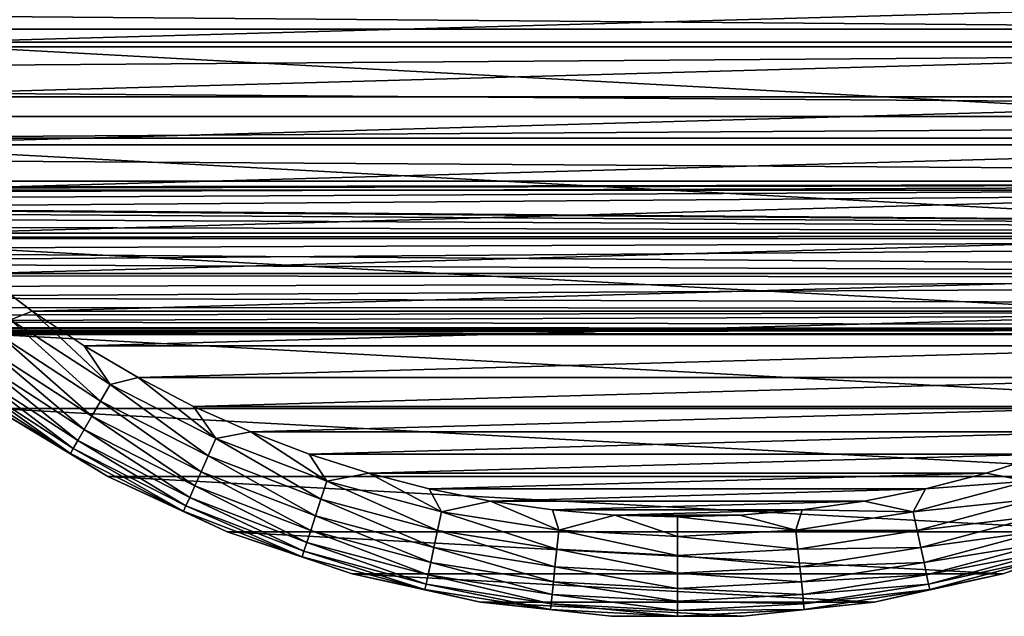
# Model space of a CAD drawing. Header units: millimetres. Extents: x -147 to 182, y -41 to 41.
# Tile 201 of 256: x 60 to 85, y -30 to -15. Entities that reach past the tile are written whole.
import ezdxf

# ---------------------------------------------------------------- set-up
doc = ezdxf.new("R2010")
doc.units = ezdxf.units.MM
doc.header["$LTSCALE"] = 51.403556
for name, color, linetype in [('2', 7, 'CONTINUOUS'), ('3', 7, 'CONTINUOUS'), ('326', 7, 'CONTINUOUS'), ('350', 7, 'CONTINUOUS'), ('352', 7, 'CONTINUOUS'), ('353', 7, 'CONTINUOUS')]:
    doc.layers.add(name, color=color, linetype=linetype)

msp = doc.modelspace()

# ---------------------------------------------------------------- linework, layer by layer
at = {"layer": '2', "color": 7, "linetype": 'CONTINUOUS'}
for points in [[(-112.7, -13.735, 18.449), (-112.7, -15.784, 16.73), (136.7, -13.735, 18.449), (-112.7, -13.735, 18.449)], [(136.7, -13.735, 18.449), (-112.7, -15.784, 16.73), (136.7, -15.784, 16.73), (136.7, -13.735, 18.449)], [(-112.7, -15.784, 16.73), (-112.7, -17.619, 14.784), (136.7, -15.784, 16.73), (-112.7, -15.784, 16.73)], [(136.7, -15.784, 16.73), (-112.7, -17.619, 14.784), (136.7, -17.619, 14.784), (136.7, -15.784, 16.73)], [(-112.7, -17.619, 14.784), (-112.7, -19.216, 12.639), (136.7, -17.619, 14.784), (-112.7, -17.619, 14.784)], [(136.7, -17.619, 14.784), (-112.7, -19.216, 12.639), (136.7, -19.216, 12.639), (136.7, -17.619, 14.784)], [(136.7, -19.216, 12.639), (-112.7, -19.216, 12.639), (0, -19.466, 12.25), (136.7, -19.216, 12.639)], [(1.369, -19.514, 12.173), (136.7, -19.216, 12.639), (0, -19.466, 12.25), (1.369, -19.514, 12.173)], [(2.744, -19.659, 11.939), (136.7, -19.216, 12.639), (1.369, -19.514, 12.173), (2.744, -19.659, 11.939)], [(4.126, -19.899, 11.534), (136.7, -19.216, 12.639), (2.744, -19.659, 11.939), (4.126, -19.899, 11.534)], [(5.493, -20.226, 10.949), (136.7, -19.216, 12.639), (4.126, -19.899, 11.534), (5.493, -20.226, 10.949)], [(136.7, -20.554, 10.322), (136.7, -19.216, 12.639), (5.493, -20.226, 10.949), (136.7, -20.554, 10.322)], [(6.818, -20.626, 10.177), (136.7, -20.554, 10.322), (5.493, -20.226, 10.949), (6.818, -20.626, 10.177)], [(8.06, -21.069, 9.225), (136.7, -20.554, 10.322), (6.818, -20.626, 10.177), (8.06, -21.069, 9.225)], [(9.175, -21.52, 8.117), (136.7, -20.554, 10.322), (8.06, -21.069, 9.225), (9.175, -21.52, 8.117)], [(136.7, -21.613, 7.866), (136.7, -20.554, 10.322), (9.175, -21.52, 8.117), (136.7, -21.613, 7.866)], [(10.129, -21.944, 6.89), (136.7, -21.613, 7.866), (9.175, -21.52, 8.117), (10.129, -21.944, 6.89)], [(10.905, -22.313, 5.58), (136.7, -21.613, 7.866), (10.129, -21.944, 6.89), (10.905, -22.313, 5.58)], [(136.7, -22.38, 5.304), (136.7, -21.613, 7.866), (10.905, -22.313, 5.58), (136.7, -22.38, 5.304)], [(11.501, -22.61, 4.219), (136.7, -22.38, 5.304), (10.905, -22.313, 5.58), (11.501, -22.61, 4.219)], [(11.92, -22.826, 2.825), (136.7, -22.38, 5.304), (11.501, -22.61, 4.219), (11.92, -22.826, 2.825)], [(136.7, -22.844, 2.67), (136.7, -22.38, 5.304), (11.92, -22.826, 2.825), (136.7, -22.844, 2.67)], [(12.168, -22.956, 1.416), (136.7, -22.844, 2.67), (11.92, -22.826, 2.825), (12.168, -22.956, 1.416)], [(12.25, -23), (136.7, -22.844, 2.67), (12.168, -22.956, 1.416), (12.25, -23)], [(136.7, -23), (136.7, -22.844, 2.67), (12.25, -23), (136.7, -23)]]:
    msp.add_3dface(points, dxfattribs=at)
at = {"layer": '3', "color": 7, "linetype": 'CONTINUOUS'}
for points in [[(-112.7, -15.784, -16.73), (-112.7, -13.735, -18.449), (136.7, -15.784, -16.73), (-112.7, -15.784, -16.73)], [(136.7, -15.784, -16.73), (-112.7, -13.735, -18.449), (136.7, -13.735, -18.449), (136.7, -15.784, -16.73)], [(-112.7, -17.619, -14.784), (-112.7, -15.784, -16.73), (136.7, -17.619, -14.784), (-112.7, -17.619, -14.784)], [(136.7, -17.619, -14.784), (-112.7, -15.784, -16.73), (136.7, -15.784, -16.73), (136.7, -17.619, -14.784)], [(-112.7, -19.216, -12.639), (-112.7, -17.619, -14.784), (136.7, -19.216, -12.639), (-112.7, -19.216, -12.639)], [(136.7, -19.216, -12.639), (-112.7, -17.619, -14.784), (136.7, -17.619, -14.784), (136.7, -19.216, -12.639)], [(0, -19.466, -12.25), (-112.7, -19.216, -12.639), (136.7, -19.216, -12.639), (0, -19.466, -12.25)], [(136.7, -20.554, -10.322), (0, -19.466, -12.25), (136.7, -19.216, -12.639), (136.7, -20.554, -10.322)], [(1.37, -19.514, -12.173), (0, -19.466, -12.25), (136.7, -20.554, -10.322), (1.37, -19.514, -12.173)], [(2.745, -19.659, -11.939), (1.37, -19.514, -12.173), (136.7, -20.554, -10.322), (2.745, -19.659, -11.939)], [(4.126, -19.899, -11.534), (2.745, -19.659, -11.939), (136.7, -20.554, -10.322), (4.126, -19.899, -11.534)], [(5.493, -20.226, -10.949), (4.126, -19.899, -11.534), (136.7, -20.554, -10.322), (5.493, -20.226, -10.949)], [(6.818, -20.626, -10.177), (5.493, -20.226, -10.949), (136.7, -20.554, -10.322), (6.818, -20.626, -10.177)], [(136.7, -21.613, -7.866), (6.818, -20.626, -10.177), (136.7, -20.554, -10.322), (136.7, -21.613, -7.866)], [(8.06, -21.069, -9.225), (6.818, -20.626, -10.177), (136.7, -21.613, -7.866), (8.06, -21.069, -9.225)], [(9.175, -21.52, -8.117), (8.06, -21.069, -9.225), (136.7, -21.613, -7.866), (9.175, -21.52, -8.117)], [(10.129, -21.944, -6.889), (9.175, -21.52, -8.117), (136.7, -21.613, -7.866), (10.129, -21.944, -6.889)], [(136.7, -22.38, -5.304), (10.129, -21.944, -6.889), (136.7, -21.613, -7.866), (136.7, -22.38, -5.304)], [(10.906, -22.313, -5.579), (10.129, -21.944, -6.889), (136.7, -22.38, -5.304), (10.906, -22.313, -5.579)], [(11.501, -22.61, -4.218), (10.906, -22.313, -5.579), (136.7, -22.38, -5.304), (11.501, -22.61, -4.218)], [(136.7, -22.844, -2.67), (11.501, -22.61, -4.218), (136.7, -22.38, -5.304), (136.7, -22.844, -2.67)], [(11.92, -22.826, -2.825), (11.501, -22.61, -4.218), (136.7, -22.844, -2.67), (11.92, -22.826, -2.825)], [(12.168, -22.956, -1.416), (11.92, -22.826, -2.825), (136.7, -22.844, -2.67), (12.168, -22.956, -1.416)], [(136.7, -23), (12.168, -22.956, -1.416), (136.7, -22.844, -2.67), (136.7, -23)], [(136.7, -23), (12.25, -23), (12.168, -22.956, -1.416), (136.7, -23)]]:
    msp.add_3dface(points, dxfattribs=at)
at = {"layer": '326', "color": 7, "linetype": 'CONTINUOUS'}
for points in [[(50.794, -15.467, -81.1), (49.273, -12.597, -81.1), (102.206, -15.467, -81.1), (50.794, -15.467, -81.1)], [(102.206, -15.467, -81.1), (49.273, -12.597, -81.1), (103.727, -12.597, -81.1), (102.206, -15.467, -81.1)], [(52.617, -18.155, -81.1), (50.794, -15.467, -81.1), (100.383, -18.155, -81.1), (52.617, -18.155, -81.1)], [(100.383, -18.155, -81.1), (50.794, -15.467, -81.1), (102.206, -15.467, -81.1), (100.383, -18.155, -81.1)], [(54.72, -20.631, -81.1), (52.617, -18.155, -81.1), (98.28, -20.631, -81.1), (54.72, -20.631, -81.1)], [(98.28, -20.631, -81.1), (52.617, -18.155, -81.1), (100.383, -18.155, -81.1), (98.28, -20.631, -81.1)], [(57.078, -22.865, -81.1), (54.72, -20.631, -81.1), (95.922, -22.865, -81.1), (57.078, -22.865, -81.1)], [(95.922, -22.865, -81.1), (54.72, -20.631, -81.1), (98.28, -20.631, -81.1), (95.922, -22.865, -81.1)], [(59.664, -24.831, -81.1), (57.078, -22.865, -81.1), (93.336, -24.831, -81.1), (59.664, -24.831, -81.1)], [(93.336, -24.831, -81.1), (57.078, -22.865, -81.1), (95.922, -22.865, -81.1), (93.336, -24.831, -81.1)], [(62.448, -26.505, -81.1), (59.664, -24.831, -81.1), (90.552, -26.505, -81.1), (62.448, -26.505, -81.1)], [(90.552, -26.505, -81.1), (59.664, -24.831, -81.1), (93.336, -24.831, -81.1), (90.552, -26.505, -81.1)], [(65.396, -27.869, -81.1), (62.448, -26.505, -81.1), (87.604, -27.869, -81.1), (65.396, -27.869, -81.1)], [(87.604, -27.869, -81.1), (62.448, -26.505, -81.1), (90.552, -26.505, -81.1), (87.604, -27.869, -81.1)], [(68.474, -28.906, -81.1), (65.396, -27.869, -81.1), (84.526, -28.906, -81.1), (68.474, -28.906, -81.1)], [(84.526, -28.906, -81.1), (65.396, -27.869, -81.1), (87.604, -27.869, -81.1), (84.526, -28.906, -81.1)], [(71.647, -29.605, -81.1), (68.474, -28.906, -81.1), (81.353, -29.605, -81.1), (71.647, -29.605, -81.1)], [(81.353, -29.605, -81.1), (68.474, -28.906, -81.1), (84.526, -28.906, -81.1), (81.353, -29.605, -81.1)], [(74.876, -29.956, -81.1), (71.647, -29.605, -81.1), (78.124, -29.956, -81.1), (74.876, -29.956, -81.1)], [(78.124, -29.956, -81.1), (71.647, -29.605, -81.1), (81.353, -29.605, -81.1), (78.124, -29.956, -81.1)]]:
    msp.add_3dface(points, dxfattribs=at)
at = {"layer": '350', "color": 7, "linetype": 'CONTINUOUS'}
for points in [[(54.068, -15.907, -70.1), (99.789, -14.624, -70.1), (53.211, -14.624, -70.1), (54.068, -15.907, -70.1)], [(98.932, -15.907, -70.1), (99.789, -14.624, -70.1), (54.068, -15.907, -70.1), (98.932, -15.907, -70.1)], [(54.995, -17.14, -70.1), (98.932, -15.907, -70.1), (54.068, -15.907, -70.1), (54.995, -17.14, -70.1)], [(98.005, -17.14, -70.1), (98.932, -15.907, -70.1), (54.995, -17.14, -70.1), (98.005, -17.14, -70.1)], [(55.99, -18.319, -70.1), (98.005, -17.14, -70.1), (54.995, -17.14, -70.1), (55.99, -18.319, -70.1)], [(97.01, -18.319, -70.1), (98.005, -17.14, -70.1), (55.99, -18.319, -70.1), (97.01, -18.319, -70.1)], [(57.05, -19.441, -70.1), (97.01, -18.319, -70.1), (55.99, -18.319, -70.1), (57.05, -19.441, -70.1)], [(95.95, -19.441, -70.1), (97.01, -18.319, -70.1), (57.05, -19.441, -70.1), (95.95, -19.441, -70.1)], [(58.171, -20.501, -70.1), (95.95, -19.441, -70.1), (57.05, -19.441, -70.1), (58.171, -20.501, -70.1)], [(94.829, -20.501, -70.1), (95.95, -19.441, -70.1), (58.171, -20.501, -70.1), (94.829, -20.501, -70.1)], [(59.35, -21.497, -70.1), (94.829, -20.501, -70.1), (58.171, -20.501, -70.1), (59.35, -21.497, -70.1)], [(93.65, -21.497, -70.1), (94.829, -20.501, -70.1), (59.35, -21.497, -70.1), (93.65, -21.497, -70.1)], [(60.582, -22.425, -70.1), (93.65, -21.497, -70.1), (59.35, -21.497, -70.1), (60.582, -22.425, -70.1)], [(92.418, -22.425, -70.1), (93.65, -21.497, -70.1), (60.582, -22.425, -70.1), (92.418, -22.425, -70.1)], [(61.865, -23.282, -70.1), (92.418, -22.425, -70.1), (60.582, -22.425, -70.1), (61.865, -23.282, -70.1)], [(91.135, -23.282, -70.1), (92.418, -22.425, -70.1), (61.865, -23.282, -70.1), (91.135, -23.282, -70.1)], [(63.194, -24.067, -70.1), (91.135, -23.282, -70.1), (61.865, -23.282, -70.1), (63.194, -24.067, -70.1)], [(89.806, -24.067, -70.1), (91.135, -23.282, -70.1), (63.194, -24.067, -70.1), (89.806, -24.067, -70.1)], [(64.565, -24.775, -70.1), (89.806, -24.067, -70.1), (63.194, -24.067, -70.1), (64.565, -24.775, -70.1)], [(88.435, -24.775, -70.1), (89.806, -24.067, -70.1), (64.565, -24.775, -70.1), (88.435, -24.775, -70.1)], [(65.973, -25.405, -70.1), (88.435, -24.775, -70.1), (64.565, -24.775, -70.1), (65.973, -25.405, -70.1)], [(87.027, -25.405, -70.1), (88.435, -24.775, -70.1), (65.973, -25.405, -70.1), (87.027, -25.405, -70.1)], [(67.415, -25.956, -70.1), (87.027, -25.405, -70.1), (65.973, -25.405, -70.1), (67.415, -25.956, -70.1)], [(85.585, -25.956, -70.1), (87.027, -25.405, -70.1), (67.415, -25.956, -70.1), (85.585, -25.956, -70.1)], [(68.885, -26.425, -70.1), (85.585, -25.956, -70.1), (67.415, -25.956, -70.1), (68.885, -26.425, -70.1)], [(84.115, -26.425, -70.1), (85.585, -25.956, -70.1), (68.885, -26.425, -70.1), (84.115, -26.425, -70.1)], [(70.379, -26.81, -70.1), (84.115, -26.425, -70.1), (68.885, -26.425, -70.1), (70.379, -26.81, -70.1)], [(82.621, -26.81, -70.1), (84.115, -26.425, -70.1), (70.379, -26.81, -70.1), (82.621, -26.81, -70.1)], [(71.892, -27.111, -70.1), (82.621, -26.81, -70.1), (70.379, -26.81, -70.1), (71.892, -27.111, -70.1)], [(81.108, -27.111, -70.1), (82.621, -26.81, -70.1), (71.892, -27.111, -70.1), (81.108, -27.111, -70.1)], [(73.42, -27.327, -70.1), (81.108, -27.111, -70.1), (71.892, -27.111, -70.1), (73.42, -27.327, -70.1)], [(79.58, -27.327, -70.1), (81.108, -27.111, -70.1), (73.42, -27.327, -70.1), (79.58, -27.327, -70.1)], [(74.958, -27.457, -70.1), (79.58, -27.327, -70.1), (73.42, -27.327, -70.1), (74.958, -27.457, -70.1)], [(78.042, -27.457, -70.1), (79.58, -27.327, -70.1), (74.958, -27.457, -70.1), (78.042, -27.457, -70.1)], [(76.5, -27.5, -70.1), (78.042, -27.457, -70.1), (74.958, -27.457, -70.1), (76.5, -27.5, -70.1)]]:
    msp.add_3dface(points, dxfattribs=at)
at = {"layer": '352', "color": 7, "linetype": 'CONTINUOUS'}
for points in [[(59.664, -24.831, -81.1), (62.448, -26.505, -81.1), (59.664, -24.831, -72.6), (59.664, -24.831, -81.1)], [(59.664, -24.831, -72.6), (62.448, -26.505, -81.1), (62.448, -26.505, -72.6), (59.664, -24.831, -72.6)], [(62.448, -26.505, -81.1), (65.396, -27.869, -81.1), (62.448, -26.505, -72.6), (62.448, -26.505, -81.1)], [(62.448, -26.505, -72.6), (65.396, -27.869, -81.1), (65.396, -27.869, -72.6), (62.448, -26.505, -72.6)], [(65.396, -27.869, -81.1), (68.474, -28.906, -81.1), (65.396, -27.869, -72.6), (65.396, -27.869, -81.1)], [(65.396, -27.869, -72.6), (68.474, -28.906, -81.1), (68.474, -28.907, -72.6), (65.396, -27.869, -72.6)], [(84.526, -28.906, -81.1), (87.604, -27.869, -81.1), (84.526, -28.907, -72.6), (84.526, -28.906, -81.1)], [(84.526, -28.907, -72.6), (87.604, -27.869, -81.1), (87.604, -27.869, -72.6), (84.526, -28.907, -72.6)], [(68.474, -28.906, -81.1), (71.647, -29.605, -81.1), (68.474, -28.907, -72.6), (68.474, -28.906, -81.1)], [(68.474, -28.907, -72.6), (71.647, -29.605, -81.1), (71.647, -29.605, -72.6), (68.474, -28.907, -72.6)], [(81.353, -29.605, -81.1), (84.526, -28.906, -81.1), (81.353, -29.605, -72.6), (81.353, -29.605, -81.1)], [(81.353, -29.605, -72.6), (84.526, -28.906, -81.1), (84.526, -28.907, -72.6), (81.353, -29.605, -72.6)], [(71.647, -29.605, -81.1), (74.876, -29.956, -81.1), (71.647, -29.605, -72.6), (71.647, -29.605, -81.1)], [(71.647, -29.605, -72.6), (74.876, -29.956, -81.1), (74.876, -29.956, -72.6), (71.647, -29.605, -72.6)], [(78.124, -29.956, -81.1), (81.353, -29.605, -81.1), (78.124, -29.956, -72.6), (78.124, -29.956, -81.1)], [(78.124, -29.956, -72.6), (81.353, -29.605, -81.1), (81.353, -29.605, -72.6), (78.124, -29.956, -72.6)], [(74.876, -29.956, -81.1), (78.124, -29.956, -81.1), (74.876, -29.956, -72.6), (74.876, -29.956, -81.1)], [(74.876, -29.956, -72.6), (78.124, -29.956, -81.1), (78.124, -29.956, -72.6), (74.876, -29.956, -72.6)]]:
    msp.add_3dface(points, dxfattribs=at)
at = {"layer": '353', "color": 7, "linetype": 'CONTINUOUS'}
for points in [[(60.582, -22.425, -70.1), (59.35, -21.497, -70.1), (60.049, -22.643, -70.148), (60.582, -22.425, -70.1)], [(62.506, -24.238, -70.148), (60.582, -22.425, -70.1), (60.049, -22.643, -70.148), (62.506, -24.238, -70.148)], [(61.865, -23.282, -70.1), (60.582, -22.425, -70.1), (62.506, -24.238, -70.148), (61.865, -23.282, -70.1)], [(62.271, -24.645, -70.29), (60.049, -22.643, -70.148), (59.773, -23.022, -70.29), (62.271, -24.645, -70.29)], [(62.506, -24.238, -70.148), (60.049, -22.643, -70.148), (62.271, -24.645, -70.29), (62.506, -24.238, -70.148)], [(62.055, -25.019, -70.522), (59.773, -23.022, -70.29), (59.519, -23.372, -70.522), (62.055, -25.019, -70.522)], [(62.271, -24.645, -70.29), (59.773, -23.022, -70.29), (62.055, -25.019, -70.522), (62.271, -24.645, -70.29)], [(63.194, -24.067, -70.1), (61.865, -23.282, -70.1), (62.506, -24.238, -70.148), (63.194, -24.067, -70.1)], [(61.866, -25.348, -70.833), (59.519, -23.372, -70.522), (59.296, -23.679, -70.833), (61.866, -25.348, -70.833)], [(62.055, -25.019, -70.522), (59.519, -23.372, -70.522), (61.866, -25.348, -70.833), (62.055, -25.019, -70.522)], [(61.71, -25.617, -71.213), (59.296, -23.679, -70.833), (59.113, -23.931, -71.213), (61.71, -25.617, -71.213)], [(61.866, -25.348, -70.833), (59.296, -23.679, -70.833), (61.71, -25.617, -71.213), (61.866, -25.348, -70.833)], [(61.595, -25.817, -71.646), (59.113, -23.931, -71.213), (58.978, -24.117, -71.646), (61.595, -25.817, -71.646)], [(61.71, -25.617, -71.213), (59.113, -23.931, -71.213), (61.595, -25.817, -71.646), (61.71, -25.617, -71.213)], [(61.524, -25.94, -72.115), (58.978, -24.117, -71.646), (58.894, -24.232, -72.115), (61.524, -25.94, -72.115)], [(59.664, -24.831, -72.6), (61.524, -25.94, -72.115), (58.894, -24.232, -72.115), (59.664, -24.831, -72.6)], [(61.595, -25.817, -71.646), (58.978, -24.117, -71.646), (61.524, -25.94, -72.115), (61.595, -25.817, -71.646)], [(64.925, -25.997, -70.29), (62.506, -24.238, -70.148), (62.271, -24.645, -70.29), (64.925, -25.997, -70.29)], [(65.116, -25.568, -70.148), (63.194, -24.067, -70.1), (62.506, -24.238, -70.148), (65.116, -25.568, -70.148)], [(65.116, -25.568, -70.148), (62.506, -24.238, -70.148), (64.925, -25.997, -70.29), (65.116, -25.568, -70.148)], [(64.565, -24.775, -70.1), (63.194, -24.067, -70.1), (65.116, -25.568, -70.148), (64.565, -24.775, -70.1)], [(64.749, -26.392, -70.522), (62.271, -24.645, -70.29), (62.055, -25.019, -70.522), (64.749, -26.392, -70.522)], [(64.925, -25.997, -70.29), (62.271, -24.645, -70.29), (64.749, -26.392, -70.522), (64.925, -25.997, -70.29)], [(65.973, -25.405, -70.1), (64.565, -24.775, -70.1), (65.116, -25.568, -70.148), (65.973, -25.405, -70.1)], [(59.664, -24.831, -72.6), (62.448, -26.505, -72.6), (61.524, -25.94, -72.115), (59.664, -24.831, -72.6)], [(64.595, -26.738, -70.833), (62.055, -25.019, -70.522), (61.866, -25.348, -70.833), (64.595, -26.738, -70.833)], [(64.749, -26.392, -70.522), (62.055, -25.019, -70.522), (64.595, -26.738, -70.833), (64.749, -26.392, -70.522)], [(64.469, -27.022, -71.213), (61.866, -25.348, -70.833), (61.71, -25.617, -71.213), (64.469, -27.022, -71.213)], [(64.595, -26.738, -70.833), (61.866, -25.348, -70.833), (64.469, -27.022, -71.213), (64.595, -26.738, -70.833)], [(67.851, -26.618, -70.148), (65.973, -25.405, -70.1), (65.116, -25.568, -70.148), (67.851, -26.618, -70.148)], [(67.415, -25.956, -70.1), (65.973, -25.405, -70.1), (67.851, -26.618, -70.148), (67.415, -25.956, -70.1)], [(64.375, -27.233, -71.646), (61.71, -25.617, -71.213), (61.595, -25.817, -71.646), (64.375, -27.233, -71.646)], [(64.469, -27.022, -71.213), (61.71, -25.617, -71.213), (64.375, -27.233, -71.646), (64.469, -27.022, -71.213)], [(67.706, -27.064, -70.29), (65.116, -25.568, -70.148), (64.925, -25.997, -70.29), (67.706, -27.064, -70.29)], [(67.851, -26.618, -70.148), (65.116, -25.568, -70.148), (67.706, -27.064, -70.29), (67.851, -26.618, -70.148)], [(64.317, -27.363, -72.115), (61.595, -25.817, -71.646), (61.524, -25.94, -72.115), (64.317, -27.363, -72.115)], [(62.448, -26.505, -72.6), (64.317, -27.363, -72.115), (61.524, -25.94, -72.115), (62.448, -26.505, -72.6)], [(64.375, -27.233, -71.646), (61.595, -25.817, -71.646), (64.317, -27.363, -72.115), (64.375, -27.233, -71.646)], [(68.885, -26.425, -70.1), (67.415, -25.956, -70.1), (67.851, -26.618, -70.148), (68.885, -26.425, -70.1)], [(85.585, -25.956, -70.1), (84.115, -26.425, -70.1), (85.149, -26.618, -70.148), (85.585, -25.956, -70.1)], [(67.573, -27.476, -70.522), (64.925, -25.997, -70.29), (64.749, -26.392, -70.522), (67.573, -27.476, -70.522)], [(67.706, -27.064, -70.29), (64.925, -25.997, -70.29), (67.573, -27.476, -70.522), (67.706, -27.064, -70.29)], [(67.455, -27.836, -70.833), (64.749, -26.392, -70.522), (64.595, -26.738, -70.833), (67.455, -27.836, -70.833)], [(67.573, -27.476, -70.522), (64.749, -26.392, -70.522), (67.455, -27.836, -70.833), (67.573, -27.476, -70.522)], [(70.681, -27.376, -70.148), (68.885, -26.425, -70.1), (67.851, -26.618, -70.148), (70.681, -27.376, -70.148)], [(70.379, -26.81, -70.1), (68.885, -26.425, -70.1), (70.681, -27.376, -70.148), (70.379, -26.81, -70.1)], [(84.115, -26.425, -70.1), (82.621, -26.81, -70.1), (85.149, -26.618, -70.148), (84.115, -26.425, -70.1)], [(62.448, -26.505, -72.6), (65.396, -27.869, -72.6), (64.317, -27.363, -72.115), (62.448, -26.505, -72.6)], [(70.583, -27.835, -70.29), (67.851, -26.618, -70.148), (67.706, -27.064, -70.29), (70.583, -27.835, -70.29)], [(70.681, -27.376, -70.148), (67.851, -26.618, -70.148), (70.583, -27.835, -70.29), (70.681, -27.376, -70.148)], [(85.149, -26.618, -70.148), (82.621, -26.81, -70.1), (82.319, -27.376, -70.148), (85.149, -26.618, -70.148)], [(85.149, -26.618, -70.148), (82.319, -27.376, -70.148), (85.294, -27.064, -70.29), (85.149, -26.618, -70.148)], [(67.359, -28.132, -71.213), (64.595, -26.738, -70.833), (64.469, -27.022, -71.213), (67.359, -28.132, -71.213)], [(67.455, -27.836, -70.833), (64.595, -26.738, -70.833), (67.359, -28.132, -71.213), (67.455, -27.836, -70.833)], [(71.892, -27.111, -70.1), (70.379, -26.81, -70.1), (70.681, -27.376, -70.148), (71.892, -27.111, -70.1)], [(82.621, -26.81, -70.1), (81.108, -27.111, -70.1), (82.319, -27.376, -70.148), (82.621, -26.81, -70.1)], [(67.288, -28.352, -71.646), (64.469, -27.022, -71.213), (64.375, -27.233, -71.646), (67.288, -28.352, -71.646)], [(67.359, -28.132, -71.213), (64.469, -27.022, -71.213), (67.288, -28.352, -71.646), (67.359, -28.132, -71.213)], [(70.493, -28.258, -70.522), (67.706, -27.064, -70.29), (67.573, -27.476, -70.522), (70.493, -28.258, -70.522)], [(70.583, -27.835, -70.29), (67.706, -27.064, -70.29), (70.493, -28.258, -70.522), (70.583, -27.835, -70.29)], [(73.574, -27.834, -70.148), (71.892, -27.111, -70.1), (70.681, -27.376, -70.148), (73.574, -27.834, -70.148)], [(73.42, -27.327, -70.1), (71.892, -27.111, -70.1), (73.574, -27.834, -70.148), (73.42, -27.327, -70.1)], [(81.108, -27.111, -70.1), (79.58, -27.327, -70.1), (82.319, -27.376, -70.148), (81.108, -27.111, -70.1)], [(85.294, -27.064, -70.29), (82.319, -27.376, -70.148), (82.417, -27.835, -70.29), (85.294, -27.064, -70.29)], [(85.294, -27.064, -70.29), (82.417, -27.835, -70.29), (85.427, -27.476, -70.522), (85.294, -27.064, -70.29)], [(67.244, -28.487, -72.115), (64.375, -27.233, -71.646), (64.317, -27.363, -72.115), (67.244, -28.487, -72.115)], [(65.396, -27.869, -72.6), (67.244, -28.487, -72.115), (64.317, -27.363, -72.115), (65.396, -27.869, -72.6)], [(67.288, -28.352, -71.646), (64.375, -27.233, -71.646), (67.244, -28.487, -72.115), (67.288, -28.352, -71.646)], [(73.525, -28.301, -70.29), (70.681, -27.376, -70.148), (70.583, -27.835, -70.29), (73.525, -28.301, -70.29)], [(73.574, -27.834, -70.148), (70.681, -27.376, -70.148), (73.525, -28.301, -70.29), (73.574, -27.834, -70.148)], [(74.958, -27.457, -70.1), (73.42, -27.327, -70.1), (73.574, -27.834, -70.148), (74.958, -27.457, -70.1)], [(79.58, -27.327, -70.1), (78.042, -27.457, -70.1), (79.426, -27.834, -70.148), (79.58, -27.327, -70.1)], [(82.319, -27.376, -70.148), (79.58, -27.327, -70.1), (79.426, -27.834, -70.148), (82.319, -27.376, -70.148)], [(82.319, -27.376, -70.148), (79.426, -27.834, -70.148), (82.417, -27.835, -70.29), (82.319, -27.376, -70.148)], [(70.415, -28.629, -70.833), (67.573, -27.476, -70.522), (67.455, -27.836, -70.833), (70.415, -28.629, -70.833)], [(70.493, -28.258, -70.522), (67.573, -27.476, -70.522), (70.415, -28.629, -70.833), (70.493, -28.258, -70.522)], [(76.5, -27.988, -70.148), (74.958, -27.457, -70.1), (73.574, -27.834, -70.148), (76.5, -27.988, -70.148)], [(76.5, -27.5, -70.1), (74.958, -27.457, -70.1), (76.5, -27.988, -70.148), (76.5, -27.5, -70.1)], [(78.042, -27.457, -70.1), (76.5, -27.5, -70.1), (79.426, -27.834, -70.148), (78.042, -27.457, -70.1)], [(79.426, -27.834, -70.148), (76.5, -27.5, -70.1), (76.5, -27.988, -70.148), (79.426, -27.834, -70.148)], [(85.427, -27.476, -70.522), (82.417, -27.835, -70.29), (82.507, -28.258, -70.522), (85.427, -27.476, -70.522)], [(85.427, -27.476, -70.522), (82.507, -28.258, -70.522), (85.545, -27.836, -70.833), (85.427, -27.476, -70.522)], [(65.396, -27.869, -72.6), (68.474, -28.907, -72.6), (67.244, -28.487, -72.115), (65.396, -27.869, -72.6)], [(70.35, -28.933, -71.213), (67.455, -27.836, -70.833), (67.359, -28.132, -71.213), (70.35, -28.933, -71.213)], [(70.415, -28.629, -70.833), (67.455, -27.836, -70.833), (70.35, -28.933, -71.213), (70.415, -28.629, -70.833)], [(73.48, -28.731, -70.522), (70.583, -27.835, -70.29), (70.493, -28.258, -70.522), (73.48, -28.731, -70.522)], [(73.525, -28.301, -70.29), (70.583, -27.835, -70.29), (73.48, -28.731, -70.522), (73.525, -28.301, -70.29)], [(76.5, -28.457, -70.29), (73.574, -27.834, -70.148), (73.525, -28.301, -70.29), (76.5, -28.457, -70.29)], [(76.5, -27.988, -70.148), (73.574, -27.834, -70.148), (76.5, -28.457, -70.29), (76.5, -27.988, -70.148)], [(79.426, -27.834, -70.148), (76.5, -27.988, -70.148), (79.475, -28.301, -70.29), (79.426, -27.834, -70.148)], [(82.417, -27.835, -70.29), (79.426, -27.834, -70.148), (79.475, -28.301, -70.29), (82.417, -27.835, -70.29)], [(82.417, -27.835, -70.29), (79.475, -28.301, -70.29), (82.507, -28.258, -70.522), (82.417, -27.835, -70.29)], [(85.545, -27.836, -70.833), (82.507, -28.258, -70.522), (82.585, -28.629, -70.833), (85.545, -27.836, -70.833)], [(85.545, -27.836, -70.833), (82.585, -28.629, -70.833), (85.641, -28.132, -71.213), (85.545, -27.836, -70.833)], [(84.526, -28.907, -72.6), (87.604, -27.869, -72.6), (85.756, -28.487, -72.115), (84.526, -28.907, -72.6)], [(70.302, -29.159, -71.646), (67.359, -28.132, -71.213), (67.288, -28.352, -71.646), (70.302, -29.159, -71.646)], [(70.35, -28.933, -71.213), (67.359, -28.132, -71.213), (70.302, -29.159, -71.646), (70.35, -28.933, -71.213)], [(79.475, -28.301, -70.29), (76.5, -27.988, -70.148), (76.5, -28.457, -70.29), (79.475, -28.301, -70.29)], [(85.641, -28.132, -71.213), (82.585, -28.629, -70.833), (82.65, -28.933, -71.213), (85.641, -28.132, -71.213)], [(85.641, -28.132, -71.213), (82.65, -28.933, -71.213), (85.712, -28.352, -71.646), (85.641, -28.132, -71.213)], [(70.273, -29.298, -72.115), (67.288, -28.352, -71.646), (67.244, -28.487, -72.115), (70.273, -29.298, -72.115)], [(70.302, -29.159, -71.646), (67.288, -28.352, -71.646), (70.273, -29.298, -72.115), (70.302, -29.159, -71.646)], [(73.441, -29.108, -70.833), (70.493, -28.258, -70.522), (70.415, -28.629, -70.833), (73.441, -29.108, -70.833)], [(73.48, -28.731, -70.522), (70.493, -28.258, -70.522), (73.441, -29.108, -70.833), (73.48, -28.731, -70.522)], [(76.5, -28.89, -70.522), (73.525, -28.301, -70.29), (73.48, -28.731, -70.522), (76.5, -28.89, -70.522)], [(76.5, -28.457, -70.29), (73.525, -28.301, -70.29), (76.5, -28.89, -70.522), (76.5, -28.457, -70.29)], [(79.475, -28.301, -70.29), (76.5, -28.457, -70.29), (79.52, -28.731, -70.522), (79.475, -28.301, -70.29)], [(82.507, -28.258, -70.522), (79.475, -28.301, -70.29), (79.52, -28.731, -70.522), (82.507, -28.258, -70.522)], [(82.507, -28.258, -70.522), (79.52, -28.731, -70.522), (82.585, -28.629, -70.833), (82.507, -28.258, -70.522)], [(85.712, -28.352, -71.646), (82.65, -28.933, -71.213), (82.698, -29.159, -71.646), (85.712, -28.352, -71.646)], [(85.712, -28.352, -71.646), (82.698, -29.159, -71.646), (85.756, -28.487, -72.115), (85.712, -28.352, -71.646)], [(68.474, -28.907, -72.6), (70.273, -29.298, -72.115), (67.244, -28.487, -72.115), (68.474, -28.907, -72.6)], [(73.408, -29.418, -71.213), (70.415, -28.629, -70.833), (70.35, -28.933, -71.213), (73.408, -29.418, -71.213)], [(73.441, -29.108, -70.833), (70.415, -28.629, -70.833), (73.408, -29.418, -71.213), (73.441, -29.108, -70.833)], [(79.52, -28.731, -70.522), (76.5, -28.457, -70.29), (76.5, -28.89, -70.522), (79.52, -28.731, -70.522)], [(82.585, -28.629, -70.833), (79.52, -28.731, -70.522), (79.559, -29.108, -70.833), (82.585, -28.629, -70.833)], [(82.585, -28.629, -70.833), (79.559, -29.108, -70.833), (82.65, -28.933, -71.213), (82.585, -28.629, -70.833)], [(85.756, -28.487, -72.115), (82.698, -29.159, -71.646), (82.727, -29.298, -72.115), (85.756, -28.487, -72.115)], [(84.526, -28.907, -72.6), (85.756, -28.487, -72.115), (82.727, -29.298, -72.115), (84.526, -28.907, -72.6)], [(68.474, -28.907, -72.6), (71.647, -29.605, -72.6), (70.273, -29.298, -72.115), (68.474, -28.907, -72.6)], [(76.5, -29.269, -70.833), (73.48, -28.731, -70.522), (73.441, -29.108, -70.833), (76.5, -29.269, -70.833)], [(76.5, -28.89, -70.522), (73.48, -28.731, -70.522), (76.5, -29.269, -70.833), (76.5, -28.89, -70.522)], [(79.52, -28.731, -70.522), (76.5, -28.89, -70.522), (79.559, -29.108, -70.833), (79.52, -28.731, -70.522)], [(79.559, -29.108, -70.833), (76.5, -28.89, -70.522), (76.5, -29.269, -70.833), (79.559, -29.108, -70.833)], [(81.353, -29.605, -72.6), (84.526, -28.907, -72.6), (82.727, -29.298, -72.115), (81.353, -29.605, -72.6)], [(73.384, -29.647, -71.646), (70.35, -28.933, -71.213), (70.302, -29.159, -71.646), (73.384, -29.647, -71.646)], [(73.408, -29.418, -71.213), (70.35, -28.933, -71.213), (73.384, -29.647, -71.646), (73.408, -29.418, -71.213)], [(76.5, -29.58, -71.213), (73.441, -29.108, -70.833), (73.408, -29.418, -71.213), (76.5, -29.58, -71.213)], [(76.5, -29.269, -70.833), (73.441, -29.108, -70.833), (76.5, -29.58, -71.213), (76.5, -29.269, -70.833)], [(79.559, -29.108, -70.833), (76.5, -29.269, -70.833), (79.592, -29.418, -71.213), (79.559, -29.108, -70.833)], [(82.65, -28.933, -71.213), (79.559, -29.108, -70.833), (79.592, -29.418, -71.213), (82.65, -28.933, -71.213)], [(82.65, -28.933, -71.213), (79.592, -29.418, -71.213), (82.698, -29.159, -71.646), (82.65, -28.933, -71.213)], [(73.369, -29.788, -72.115), (70.302, -29.159, -71.646), (70.273, -29.298, -72.115), (73.369, -29.788, -72.115)], [(71.647, -29.605, -72.6), (73.369, -29.788, -72.115), (70.273, -29.298, -72.115), (71.647, -29.605, -72.6)], [(73.384, -29.647, -71.646), (70.302, -29.159, -71.646), (73.369, -29.788, -72.115), (73.384, -29.647, -71.646)], [(79.592, -29.418, -71.213), (76.5, -29.269, -70.833), (76.5, -29.58, -71.213), (79.592, -29.418, -71.213)], [(82.698, -29.159, -71.646), (79.592, -29.418, -71.213), (79.616, -29.647, -71.646), (82.698, -29.159, -71.646)], [(82.698, -29.159, -71.646), (79.616, -29.647, -71.646), (82.727, -29.298, -72.115), (82.698, -29.159, -71.646)], [(82.727, -29.298, -72.115), (79.616, -29.647, -71.646), (79.631, -29.788, -72.115), (82.727, -29.298, -72.115)], [(81.353, -29.605, -72.6), (82.727, -29.298, -72.115), (79.631, -29.788, -72.115), (81.353, -29.605, -72.6)], [(71.647, -29.605, -72.6), (74.876, -29.956, -72.6), (73.369, -29.788, -72.115), (71.647, -29.605, -72.6)], [(76.5, -29.811, -71.646), (73.408, -29.418, -71.213), (73.384, -29.647, -71.646), (76.5, -29.811, -71.646)], [(76.5, -29.58, -71.213), (73.408, -29.418, -71.213), (76.5, -29.811, -71.646), (76.5, -29.58, -71.213)], [(79.592, -29.418, -71.213), (76.5, -29.58, -71.213), (79.616, -29.647, -71.646), (79.592, -29.418, -71.213)], [(79.616, -29.647, -71.646), (76.5, -29.58, -71.213), (76.5, -29.811, -71.646), (79.616, -29.647, -71.646)], [(78.124, -29.956, -72.6), (81.353, -29.605, -72.6), (79.631, -29.788, -72.115), (78.124, -29.956, -72.6)], [(76.5, -29.953, -72.115), (73.384, -29.647, -71.646), (73.369, -29.788, -72.115), (76.5, -29.953, -72.115)], [(74.876, -29.956, -72.6), (76.5, -29.953, -72.115), (73.369, -29.788, -72.115), (74.876, -29.956, -72.6)], [(76.5, -29.811, -71.646), (73.384, -29.647, -71.646), (76.5, -29.953, -72.115), (76.5, -29.811, -71.646)], [(79.616, -29.647, -71.646), (76.5, -29.811, -71.646), (79.631, -29.788, -72.115), (79.616, -29.647, -71.646)], [(78.124, -29.956, -72.6), (79.631, -29.788, -72.115), (76.5, -29.953, -72.115), (78.124, -29.956, -72.6)], [(79.631, -29.788, -72.115), (76.5, -29.811, -71.646), (76.5, -29.953, -72.115), (79.631, -29.788, -72.115)], [(74.876, -29.956, -72.6), (78.124, -29.956, -72.6), (76.5, -29.953, -72.115), (74.876, -29.956, -72.6)]]:
    msp.add_3dface(points, dxfattribs=at)

doc.saveas('drawing.dxf')
